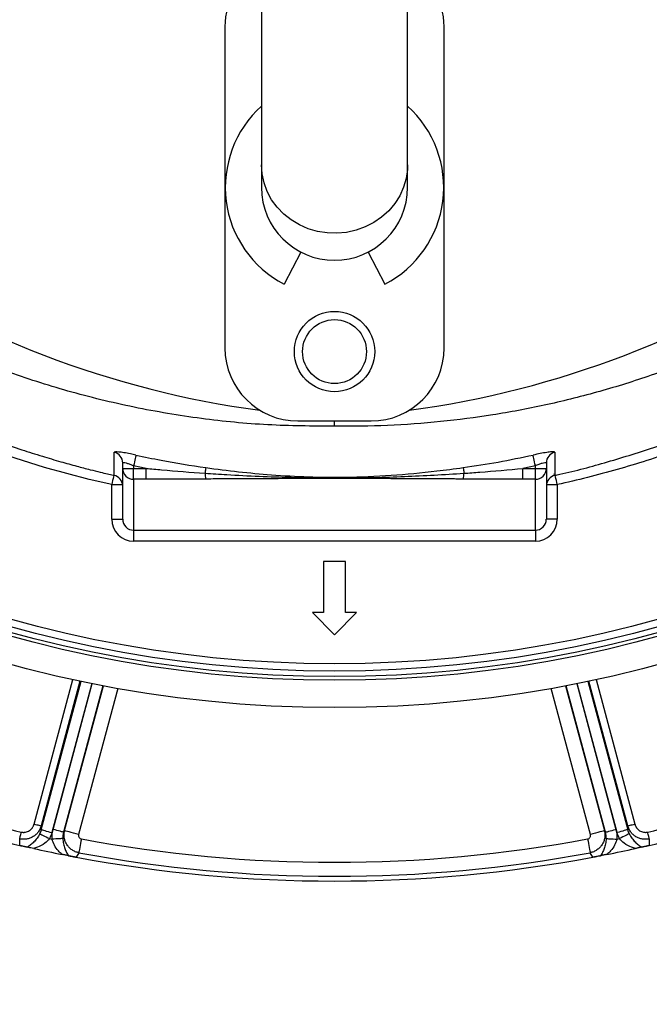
# Model space of a CAD drawing. Header units: millimetres. Extents: x 1309 to 2709, y 1314 to 2714.
# Tile 4 of 18: x 1923 to 2095, y 1595 to 1865. Entities that reach past the tile are written whole.
import ezdxf

# ---------------------------------------------------------------- set-up
doc = ezdxf.new("R2010")
doc.units = ezdxf.units.MM

msp = doc.modelspace()

# ---------------------------------------------------------------- linework, layer by layer
at = {"color": 7, "linetype": 'Continuous', "lineweight": 25}
for p, q in [((1989.11, 1901.06), (1989.11, 1824.83)), ((2029.11, 1824.83), (2029.11, 1901.06)), ((1979.11, 1862.66), (1979.11, 1774.66)), ((2039.11, 1774.66), (2039.11, 1862.66)), ((1989.11, 1824.83), (1989.11, 1818.66)), ((2029.11, 1818.66), (2029.11, 1824.83)), ((1999.87, 1800.92), (1995.3, 1792.14)), ((2018.34, 1800.92), (2022.91, 1792.14)), ((1999.11, 1754.66), (2019.11, 1754.66)), ((2009.11, 1753.2), (2009.11, 1754.66)), ((1951.11, 1741.69), (1951.11, 1743.18)), ((1957.53, 1741.69), (1954.11, 1742.41)), ((1954.11, 1742.41), (1954.11, 1741.69)), ((2064.11, 1742.41), (2060.69, 1741.69)), ((2064.11, 1741.69), (2064.11, 1742.41)), ((2067.11, 1743.18), (2067.11, 1741.69)), ((1948.78, 1739.84), (1948.78, 1739.8)), ((1951.11, 1741.69), (1954.11, 1741.69)), ((1951.11, 1727.78), (1951.11, 1741.69)), ((1954.11, 1738.7), (1954.11, 1741.69)), ((1954.11, 1741.69), (1957.53, 1741.69)), ((1957.53, 1738.7), (1957.53, 1741.69)), ((2060.69, 1738.7), (2060.69, 1741.69)), ((2060.69, 1741.69), (2064.11, 1741.69)), ((2064.11, 1738.7), (2064.11, 1741.69)), ((2064.11, 1741.69), (2067.11, 1741.69)), ((2067.11, 1741.69), (2067.11, 1727.78)), ((2069.2, 1740.09), (2069.46, 1740.16)), ((2069.44, 1739.77), (2069.44, 1739.77)), ((1948.11, 1727.78), (1948.11, 1737.23)), ((1957.53, 1738.7), (1954.11, 1738.7)), ((1954.11, 1738.7), (1954.11, 1724.74)), ((2064.11, 1738.7), (2060.69, 1738.7)), ((2064.11, 1724.74), (2064.11, 1738.7)), ((2070.11, 1737.23), (2070.11, 1727.78)), ((1948.11, 1727.78), (1951.11, 1727.78)), ((2070.11, 1727.78), (2067.11, 1727.78)), ((1954.11, 1724.74), (2064.11, 1724.74)), ((1954.11, 1724.74), (1954.11, 1721.75)), ((2064.11, 1724.74), (2064.11, 1721.75)), ((2064.11, 1721.75), (1954.11, 1721.75)), ((2012.12, 1716.18), (2006.09, 1716.18)), ((2006.09, 1716.18), (2006.09, 1702.18)), ((2012.12, 1702.18), (2012.12, 1716.18)), ((2003.06, 1702.18), (2009.11, 1696.14)), ((2006.09, 1702.18), (2003.06, 1702.18)), ((2009.11, 1696.14), (2015.15, 1702.18)), ((2015.15, 1702.18), (2012.12, 1702.18)), ((1928.8, 1643.77), (1928.83, 1642.73)), ((1934.94, 1642.04), (1935.2, 1642.47)), ((2083.02, 1642.47), (2083.28, 1642.04)), ((2089.39, 1642.73), (2089.42, 1643.77)), ((1922.97, 1638.42), (1922.91, 1640.21)), ((2095.3, 1640.21), (2095.24, 1638.42)), ((1926.75, 1637.57), (1922.97, 1638.42)), ((2095.24, 1638.42), (2091.46, 1637.57)), ((1938.37, 1635.21), (1934.54, 1635.95)), ((1939.1, 1636.41), (1938.37, 1635.21)), ((2079.84, 1635.21), (2079.11, 1636.41)), ((2083.68, 1635.95), (2079.84, 1635.21))]:
    msp.add_line(p, q, dxfattribs=at)
at = {"color": 1, "linetype": 'Continuous', "lineweight": 25}
for p, q in [((1948.11, 1737.23), (1951.08, 1737.23)), ((2067.13, 1737.23), (2070.11, 1737.23)), ((1926.87, 1644.29), (1937.47, 1683.85)), ((1939.42, 1683.43), (1928.8, 1643.77)), ((1928.83, 1642.73), (1939.72, 1683.37)), ((1942.65, 1682.77), (1931.72, 1641.96)), ((1932.05, 1642.81), (1942.75, 1682.75)), ((2075.46, 1682.75), (2086.16, 1642.81)), ((2086.5, 1641.96), (2075.56, 1682.77)), ((2078.5, 1683.37), (2089.39, 1642.73)), ((2089.42, 1643.77), (2078.79, 1683.43)), ((2080.74, 1683.85), (2091.34, 1644.29)), ((1945.69, 1682.17), (1934.94, 1642.04)), ((1935.2, 1642.47), (1945.83, 1682.15)), ((1949.76, 1681.42), (1939.05, 1641.44)), ((2079.17, 1641.44), (2068.45, 1681.42)), ((2072.39, 1682.15), (2083.02, 1642.47)), ((2083.28, 1642.04), (2072.52, 1682.17))]:
    msp.add_line(p, q, dxfattribs=at)
at = {"color": 1, "linetype": 'Continuous', "lineweight": 25, "flags": 128}
for points in [[(2029.11, 1824.83), (2029.06, 1823.57), (2028.71, 1821.09), (2028, 1818.67), (2026.96, 1816.36), (2025.6, 1814.21), (2023.94, 1812.24), (2022.02, 1810.5), (2019.87, 1809.01), (2017.53, 1807.8), (2015.03, 1806.9), (2012.43, 1806.32), (2009.78, 1806.07), (2007.11, 1806.15), (2004.47, 1806.57), (2001.92, 1807.31), (1999.5, 1808.37), (1997.24, 1809.72), (1995.2, 1811.34), (1993.41, 1813.2), (1991.9, 1815.26), (1990.69, 1817.5), (1989.82, 1819.87), (1989.29, 1822.33), (1989.11, 1824.83)], [(1948.68, 1739.81), (1948.65, 1739.69), (1948.57, 1739.33), (1948.47, 1738.88), (1948.36, 1738.37), (1948.24, 1737.81), (1948.11, 1737.23)], [(2070.11, 1737.23), (2069.98, 1737.81), (2069.86, 1738.37), (2069.74, 1738.88), (2069.64, 1739.33), (2069.56, 1739.69), (2069.53, 1739.85)]]:
    msp.add_lwpolyline(points, dxfattribs=at)
at = {"color": 7, "linetype": 'Continuous', "lineweight": 25, "flags": 128}
for points in [[(1954.75, 1745.33), (1954.72, 1745.22), (1954.68, 1745.03), (1954.62, 1744.74), (1954.54, 1744.38), (1954.44, 1743.95), (1954.34, 1743.46), (1954.22, 1742.95), (1954.11, 1742.41)], [(2064.11, 1742.41), (2063.99, 1742.95), (2063.88, 1743.46), (2063.77, 1743.95), (2063.68, 1744.38), (2063.6, 1744.74), (2063.53, 1745.03), (2063.49, 1745.22), (2063.47, 1745.33)], [(1973.87, 1741.89), (1973.86, 1741.83), (1973.84, 1741.73), (1973.82, 1741.59), (1973.8, 1741.41), (1973.77, 1741.19), (1973.73, 1740.93), (1973.69, 1740.65), (1973.65, 1740.34)], [(2044.35, 1741.89), (2044.36, 1741.83), (2044.37, 1741.73), (2044.39, 1741.59), (2044.42, 1741.41), (2044.45, 1741.19), (2044.48, 1740.93), (2044.52, 1740.65), (2044.57, 1740.34)], [(1926.87, 1644.29), (1927.23, 1644.19), (1927.57, 1644.1), (1927.89, 1644.02), (1928.18, 1643.94), (1928.42, 1643.87), (1928.6, 1643.82), (1928.73, 1643.79), (1928.8, 1643.77)], [(1928.83, 1642.73), (1928.92, 1642.71), (1929.12, 1642.66), (1929.4, 1642.58), (1929.76, 1642.48), (1930.19, 1642.37), (1930.67, 1642.24), (1931.18, 1642.1), (1931.72, 1641.96)], [(1934.94, 1642.04), (1934.84, 1642.06), (1934.65, 1642.12), (1934.37, 1642.19), (1934.01, 1642.29), (1933.58, 1642.4), (1933.1, 1642.53), (1932.58, 1642.67), (1932.05, 1642.81)], [(1939.05, 1641.44), (1938.33, 1641.63), (1937.65, 1641.81), (1937.01, 1641.99), (1936.44, 1642.14), (1935.96, 1642.27), (1935.58, 1642.37), (1935.33, 1642.44), (1935.2, 1642.47)], [(2083.02, 1642.47), (2082.89, 1642.44), (2082.63, 1642.37), (2082.26, 1642.27), (2081.78, 1642.14), (2081.21, 1641.99), (2080.57, 1641.81), (2079.88, 1641.63), (2079.17, 1641.44)], [(2083.28, 1642.04), (2083.37, 1642.06), (2083.57, 1642.12), (2083.85, 1642.19), (2084.21, 1642.29), (2084.63, 1642.4), (2085.11, 1642.53), (2085.63, 1642.67), (2086.16, 1642.81)], [(2089.39, 1642.73), (2089.29, 1642.71), (2089.1, 1642.66), (2088.82, 1642.58), (2088.46, 1642.48), (2088.03, 1642.37), (2087.55, 1642.24), (2087.03, 1642.1), (2086.5, 1641.96)], [(2089.42, 1643.77), (2089.48, 1643.79), (2089.61, 1643.82), (2089.8, 1643.87), (2090.04, 1643.94), (2090.32, 1644.02), (2090.64, 1644.1), (2090.99, 1644.19), (2091.34, 1644.29)], [(1922.91, 1640.21), (1922.94, 1640.32), (1922.97, 1640.48), (1923.02, 1640.68), (1923.07, 1640.91), (1923.13, 1641.18), (1923.2, 1641.46), (1923.27, 1641.77), (1923.34, 1642.08)], [(1928.43, 1641.63), (1928.54, 1641.58), (1928.73, 1641.48), (1928.99, 1641.34), (1929.32, 1641.17), (1929.71, 1640.98), (1930.14, 1640.76), (1930.6, 1640.52), (1931.07, 1640.28)], [(1934.72, 1640.3), (1934.58, 1640.29), (1934.36, 1640.28), (1934.06, 1640.26), (1933.69, 1640.24), (1933.27, 1640.22), (1932.79, 1640.19), (1932.29, 1640.17), (1931.77, 1640.14)], [(1939.8, 1640.19), (1939.69, 1639.56), (1939.57, 1638.94), (1939.46, 1638.36), (1939.37, 1637.83), (1939.28, 1637.35), (1939.2, 1636.95), (1939.14, 1636.64), (1939.1, 1636.41)], [(2078.41, 1640.19), (2078.53, 1639.56), (2078.64, 1638.94), (2078.75, 1638.36), (2078.85, 1637.83), (2078.94, 1637.35), (2079.01, 1636.95), (2079.07, 1636.64), (2079.11, 1636.41)], [(2083.5, 1640.3), (2083.63, 1640.29), (2083.85, 1640.28), (2084.15, 1640.26), (2084.52, 1640.24), (2084.95, 1640.22), (2085.42, 1640.19), (2085.93, 1640.17), (2086.45, 1640.14)], [(2089.79, 1641.63), (2089.68, 1641.58), (2089.49, 1641.48), (2089.22, 1641.34), (2088.89, 1641.17), (2088.5, 1640.98), (2088.07, 1640.76), (2087.62, 1640.52), (2087.14, 1640.28)], [(2095.3, 1640.21), (2095.28, 1640.32), (2095.24, 1640.48), (2095.2, 1640.68), (2095.14, 1640.91), (2095.08, 1641.18), (2095.01, 1641.46), (2094.94, 1641.77), (2094.87, 1642.08)]]:
    msp.add_lwpolyline(points, dxfattribs=at)
at = {"color": 7, "linetype": 'Continuous', "lineweight": 25}
for centre, radius in [((2009.11, 2013.66), 700), ((2009.11, 2013.66), 600), ((2009.11, 2013.66), 595), ((2009.11, 2013.66), 593.6), ((2009.11, 2013.66), 575), ((2009.11, 2013.66), 337.5), ((2009.11, 2013.66), 330), ((2009.11, 2013.66), 329), ((2009.11, 2013.66), 327.5), ((2009.11, 2013.66), 325.5), ((2009.11, 1773.66), 11), ((2009.11, 1773.66), 8.75)]:
    msp.add_circle(centre, radius, dxfattribs=at)
for centre, radius, start, end in [((1994.53, 2018.26), 263, 277.6513, 23.3134), ((2023.69, 2018.26), 263, 209.3832, 262.3487), ((1999.11, 1862.66), 20, 120, 180), ((2019.11, 1862.66), 20, 0, 60), ((2009.11, 1818.66), 29.9, 131.9828, 242.5), ((2009.11, 1818.66), 29.9, 297.5, 48.0172), ((2009.11, 1818.66), 20, 180, 0), ((1999.11, 1774.66), 20, 180, 270), ((2019.11, 1774.66), 20, 270, 0), ((1948.12, 1743.18), 2.99, 0.0994, 76.5401), ((2070.1, 1743.18), 2.99, 103.4599, 179.9006), ((1948.11, 1736.82), 3, 2.4611, 77.1727), ((1954.1, 1741.69), 2.99, 180.1093, 270.1093), ((1979.1, 1740.22), 5.45, 178.7051, 195.5283), ((2039.12, 1740.22), 5.45, 344.4717, 1.2949), ((2064.11, 1741.69), 2.99, 269.8907, 359.8907), ((2070.11, 1736.82), 3, 102.603, 177.5388), ((2009.11, 2013.66), 381.35, 252.9968, 257.0032), ((2009.11, 2013.66), 381.35, 282.9968, 287.0032), ((2009.11, 2013.66), 385, 252.9279, 257.0721), ((2009.11, 2013.66), 385, 282.9279, 287.0721), ((2009.11, 2013.66), 381.45, 258.1952, 258.3021), ((2009.11, 2013.66), 379.85, 259.4874, 280.5126), ((2009.11, 2013.66), 381.45, 281.6979, 281.8048), ((2009.11, 2013.66), 385, 257.6481, 258.8321), ((2009.11, 2013.66), 385, 281.1679, 282.3519), ((2009.11, 2013.66), 385, 259.4128, 280.5872), ((2009.11, 2013.66), 383.69, 259.4874, 280.5126)]:
    msp.add_arc(centre, radius, start, end, dxfattribs=at)
for centre, major_axis, ratio, start_param, end_param in [((1954.11, 1727.78), (0, -6.02), 0.996195, 4.712389, 6.283185), ((1954.11, 1727.78), (0, 3.03), 0.988685, 1.570796, 3.141593), ((2064.11, 1727.78), (0, 3.03), 0.988685, 3.141593, 4.712389), ((2064.11, 1727.78), (0, 6.02), 0.996195, 3.141593, 4.712389)]:
    msp.add_ellipse(centre, major_axis=major_axis, ratio=ratio, start_param=start_param, end_param=end_param, dxfattribs=at)
for points, knots in [([(1948.11, 1737.23), (1937.1, 1739.67), (1926.3, 1742.75), (1910.42, 1748.32), (1905.18, 1750.33), (1897.4, 1753.59), (1894.82, 1754.72), (1889.69, 1757.06), (1887.15, 1758.26), (1874.55, 1764.45), (1864.84, 1769.96), (1846.18, 1782.06), (1837.21, 1788.65), (1824.33, 1799.35), (1820.12, 1803.05), (1813.96, 1808.82), (1811.93, 1810.78), (1807.94, 1814.75), (1805.98, 1816.75), (1796.34, 1826.92), (1789.17, 1835.44), (1775.87, 1853.27), (1769.75, 1862.57), (1762.77, 1874.69), (1761.41, 1877.14), (1758.75, 1882.08), (1757.45, 1884.58), (1753.67, 1892.15), (1751.32, 1897.24), (1744.72, 1912.66), (1740.96, 1923.14), (1734.69, 1944.47), (1732.17, 1955.33), (1729.83, 1969.15), (1729.41, 1971.93), (1728.83, 1976.11), (1728.64, 1977.51), (1728.3, 1980.3), (1728.13, 1981.7), (1727.37, 1988.7), (1726.93, 1994.3), (1726.11, 2011.11), (1726.23, 2022.33), (1727.23, 2036.38), (1727.47, 2039.19), (1728.03, 2044.79), (1728.35, 2047.57), (1729.44, 2055.9), (1730.33, 2061.42), (1733.48, 2077.84), (1736.22, 2088.63), (1741.28, 2104.58), (1743.13, 2109.85), (1746.15, 2117.71), (1747.19, 2120.32), (1749.37, 2125.51), (1750.5, 2128.1), (1756.32, 2140.92), (1761.58, 2150.86), (1767.43, 2160.5)], [0, 0, 0, 0, 0.0625, 0.0625, 0.09375, 0.09375, 0.109375, 0.109375, 0.125, 0.125, 0.1875, 0.1875, 0.25, 0.25, 0.28125, 0.28125, 0.296875, 0.296875, 0.3125, 0.3125, 0.375, 0.375, 0.4375, 0.4375, 0.453125, 0.453125, 0.46875, 0.46875, 0.5, 0.5, 0.5625, 0.5625, 0.625, 0.625, 0.640625, 0.640625, 0.648437, 0.648437, 0.65625, 0.65625, 0.6875, 0.6875, 0.75, 0.75, 0.765625, 0.765625, 0.78125, 0.78125, 0.8125, 0.8125, 0.875, 0.875, 0.90625, 0.90625, 0.921875, 0.921875, 0.9375, 0.9375, 1, 1, 1, 1]), ([(2250.78, 2160.5), (2256.63, 2150.86), (2261.88, 2140.93), (2268.86, 2125.59), (2271.03, 2120.4), (2274.07, 2112.51), (2275.04, 2109.86), (2276.89, 2104.56), (2277.78, 2101.9), (2282.02, 2088.57), (2284.75, 2077.78), (2288.93, 2055.94), (2290.38, 2044.89), (2291.38, 2030.92), (2291.53, 2028.12), (2291.77, 2022.5), (2291.84, 2019.68), (2291.93, 2011.24), (2291.83, 2005.64), (2291.02, 1988.91), (2289.83, 1977.84), (2286.16, 1955.91), (2283.67, 1945.03), (2279.73, 1931.56), (2278.9, 1928.87), (2277.16, 1923.51), (2276.25, 1920.85), (2273.41, 1912.92), (2271.37, 1907.72), (2264.81, 1892.33), (2259.85, 1882.38), (2248.78, 1863.08), (2242.66, 1853.73), (2234.26, 1842.43), (2232.54, 1840.19), (2229.05, 1835.78), (2227.28, 1833.6), (2221.86, 1827.15), (2218.12, 1822.96), (2210.41, 1814.82), (2206.43, 1810.86), (2200.28, 1805.1), (2198.2, 1803.21), (2193.97, 1799.48), (2191.83, 1797.64), (2181.02, 1788.66), (2172.02, 1782.05), (2153.35, 1769.95), (2143.68, 1764.46), (2128.65, 1757.07), (2123.56, 1754.75), (2115.79, 1751.49), (2113.17, 1750.43), (2107.91, 1748.41), (2102.62, 1746.46), (2097.28, 1744.68), (2091.91, 1742.97), (2089.21, 1742.15), (2081.08, 1739.83), (2075.61, 1738.45), (2070.11, 1737.23)], [0, 0, 0, 0, 0.0625, 0.0625, 0.09375, 0.09375, 0.109375, 0.109375, 0.125, 0.125, 0.1875, 0.1875, 0.25, 0.25, 0.265625, 0.265625, 0.28125, 0.28125, 0.3125, 0.3125, 0.375, 0.375, 0.4375, 0.4375, 0.453125, 0.453125, 0.46875, 0.46875, 0.5, 0.5, 0.5625, 0.5625, 0.625, 0.625, 0.640625, 0.640625, 0.65625, 0.65625, 0.6875, 0.6875, 0.71875, 0.71875, 0.734375, 0.734375, 0.75, 0.75, 0.8125, 0.8125, 0.875, 0.875, 0.90625, 0.90625, 0.921875, 0.921875, 0.9375, 0.953125, 0.953125, 0.96875, 0.96875, 1, 1, 1, 1]), ([(2009.11, 1753.2), (2003.01, 1753.25), (1990.83, 1753.35), (1972.49, 1755.15), (1954.2, 1758.21), (1936.34, 1762.58), (1919.13, 1768.11), (1902.52, 1774.79), (1886.27, 1782.59), (1875.88, 1788.78), (1870.68, 1791.88)], [0, 0, 0, 0, 0.12552, 0.25104, 0.379214, 0.507389, 0.629316, 0.751243, 0.875621, 1, 1, 1, 1]), ([(2147.53, 1791.88), (2147.36, 1791.77), (2143.12, 1789.13), (2134.68, 1784.22), (2121.91, 1777.71), (2108.67, 1771.87), (2094.98, 1766.74), (2080.89, 1762.38), (2066.69, 1758.87), (2052.44, 1756.19), (2038.12, 1754.35), (2023.66, 1753.25), (2013.96, 1753.22), (2009.11, 1753.2)], [0, 0, 0, 0, 0.004301, 0.102556, 0.200887, 0.299141, 0.400327, 0.501599, 0.602786, 0.701453, 0.80012, 0.90006, 1, 1, 1, 1]), ([(1881.08, 1764.68), (1883.14, 1763.62), (1887.87, 1761.18), (1895.29, 1757.74), (1903.06, 1754.36), (1910.33, 1751.46), (1917.05, 1748.97), (1923.23, 1746.86), (1928.84, 1745.07), (1933.88, 1743.57), (1938.31, 1742.34), (1941.91, 1741.4), (1944.71, 1740.7), (1946.81, 1740.2), (1948.08, 1739.9), (1948.68, 1739.77), (1948.75, 1739.75)], [0, 0, 0, 0, 0.1025994, 0.2361604, 0.3584403, 0.4695804, 0.5697548, 0.6591738, 0.7381045, 0.806905, 0.8658688, 0.9143522, 0.9500731, 0.9766087, 0.996995, 1, 1, 1, 1]), ([(2069.44, 1739.79), (2069.88, 1739.88), (2074.77, 1740.9), (2084.11, 1743.47), (2097.63, 1747.64), (2111.46, 1752.79), (2124.3, 1758.23), (2132.29, 1762.28), (2135.75, 1764.03)], [0, 0, 0, 0, 0.018753, 0.206915, 0.405247, 0.613949, 0.833182, 1, 1, 1, 1]), ([(1954.75, 1745.33), (1954.23, 1745.44), (1953.07, 1745.68), (1951.39, 1745.99), (1949.96, 1746.18), (1949, 1746.24), (1948.88, 1746.14), (1948.81, 1746.09)], [0, 0, 0, 0, 0.168182, 0.377579, 0.584248, 0.791945, 1, 1, 1, 1]), ([(1954.75, 1745.33), (1957.03, 1744.84), (1963.37, 1743.5), (1969.77, 1742.52), (1973.87, 1741.89)], [0, 0, 0, 0, 0.361067, 1, 1, 1, 1]), ([(2044.35, 1741.89), (2047.55, 1742.37), (2053.96, 1743.34), (2060.3, 1744.66), (2063.47, 1745.33)], [0, 0, 0, 0, 0.499638, 1, 1, 1, 1]), ([(2069.4, 1746.09), (2069.37, 1746.12), (2069.3, 1746.22), (2068.61, 1746.22), (2067.27, 1746.06), (2065.48, 1745.75), (2064.14, 1745.47), (2063.47, 1745.33)], [0, 0, 0, 0, 0.13951, 0.349184, 0.563813, 0.782195, 1, 1, 1, 1]), ([(1951.11, 1743.18), (1951.14, 1743.24), (1951.2, 1743.34), (1951.69, 1743.28), (1952.42, 1743.08), (1953.27, 1742.77), (1953.85, 1742.52), (1954.11, 1742.41)], [0, 0, 0, 0, 0.203596, 0.406325, 0.611525, 0.824967, 1, 1, 1, 1]), ([(1973.87, 1741.89), (1976.85, 1741.5), (1982.83, 1740.71), (1992.19, 1739.86), (2001.93, 1739.3), (2012.9, 1739.18), (2024.62, 1739.71), (2035.36, 1740.7), (2041.93, 1741.57), (2044.35, 1741.89)], [0, 0, 0, 0, 0.127696, 0.255421, 0.39886, 0.542133, 0.719376, 0.896664, 1, 1, 1, 1]), ([(2064.11, 1742.41), (2064.44, 1742.55), (2065.11, 1742.84), (2066.02, 1743.15), (2066.7, 1743.32), (2067.06, 1743.31), (2067.09, 1743.22), (2067.11, 1743.18)], [0, 0, 0, 0, 0.226142, 0.44718, 0.658822, 0.863143, 1, 1, 1, 1]), ([(1957.53, 1741.69), (1958.94, 1741.55), (1964.31, 1741.02), (1969.69, 1740.63), (1973.65, 1740.34)], [0, 0, 0, 0, 0.264216, 1, 1, 1, 1]), ([(1973.65, 1740.34), (1975.64, 1740.21), (1983.51, 1739.71), (1996.26, 1739.17), (2012.47, 1739), (2028.25, 1739.36), (2039.13, 1740.02), (2044.57, 1740.34)], [0, 0, 0, 0, 0.084539, 0.33327, 0.539344, 0.769711, 1, 1, 1, 1]), ([(2044.57, 1740.34), (2046, 1740.44), (2051.37, 1740.81), (2056.75, 1741.32), (2060.69, 1741.69)], [0, 0, 0, 0, 0.265989, 1, 1, 1, 1]), ([(1973.85, 1738.76), (1973.28, 1738.76), (1972.15, 1738.75), (1970.48, 1738.74), (1968.85, 1738.73), (1967.26, 1738.72), (1965.5, 1738.72), (1963.58, 1738.71), (1961.51, 1738.7), (1959.5, 1738.7), (1958.18, 1738.7), (1957.53, 1738.7)], [0, 0, 0, 0, 0.104816, 0.207215, 0.307202, 0.40478, 0.499954, 0.630563, 0.75743, 0.88057, 1, 1, 1, 1]), ([(2044.37, 1738.76), (2043.84, 1738.76), (2042.74, 1738.77), (2041.06, 1738.78), (2039.3, 1738.79), (2037.46, 1738.8), (2034.77, 1738.82), (2031.19, 1738.83), (2025.31, 1738.86), (2019.4, 1738.88), (2013.51, 1738.89), (2009.1, 1738.9), (2004.69, 1738.89), (1998.81, 1738.88), (1992.89, 1738.86), (1987.02, 1738.83), (1983.03, 1738.81), (1979.56, 1738.8), (1976.63, 1738.78), (1974.75, 1738.77), (1973.85, 1738.76)], [0, 0, 0, 0, 0.022719, 0.046582, 0.071589, 0.09774, 0.125036, 0.186114, 0.250071, 0.375092, 0.437604, 0.500132, 0.562638, 0.62512, 0.750066, 0.813982, 0.875017, 0.919854, 0.961514, 1, 1, 1, 1]), ([(2060.69, 1738.7), (2060.32, 1738.7), (2059.57, 1738.7), (2058.45, 1738.7), (2057.3, 1738.7), (2056.13, 1738.7), (2054.95, 1738.71), (2053.74, 1738.71), (2052.06, 1738.72), (2049.88, 1738.73), (2047.16, 1738.74), (2045.31, 1738.75), (2044.37, 1738.76)], [0, 0, 0, 0, 0.067781, 0.136771, 0.206972, 0.278388, 0.351022, 0.424878, 0.499957, 0.659943, 0.826617, 1, 1, 1, 1]), ([(1928.8, 1643.77), (1928.71, 1643.47), (1928.6, 1643.17), (1928.32, 1642.61), (1928.16, 1642.34), (1927.77, 1641.83), (1927.56, 1641.6), (1927.1, 1641.18), (1926.84, 1640.99), (1926.3, 1640.66), (1926.02, 1640.52), (1925.43, 1640.3), (1925.12, 1640.21), (1924.49, 1640.11), (1924.18, 1640.09), (1923.54, 1640.1), (1923.22, 1640.14), (1922.91, 1640.21)], [0, 0, 0, 0, 0.125, 0.125, 0.25, 0.25, 0.375, 0.375, 0.5, 0.5, 0.625, 0.625, 0.75, 0.75, 0.875, 0.875, 1, 1, 1, 1]), ([(1923.34, 1642.08), (1923.4, 1642.07), (1923.51, 1642.05), (1923.67, 1642.02), (1923.83, 1642.01), (1924, 1642), (1924.16, 1642.01), (1924.33, 1642.02), (1924.62, 1642.07), (1925.05, 1642.19), (1925.56, 1642.45), (1926.02, 1642.81), (1926.33, 1643.17), (1926.54, 1643.49), (1926.68, 1643.75), (1926.79, 1644.01), (1926.84, 1644.2), (1926.87, 1644.29)], [0, 0, 0, 0, 0.036141, 0.071976, 0.107622, 0.143198, 0.178824, 0.214619, 0.250701, 0.375166, 0.500292, 0.62459, 0.749917, 0.812387, 0.874546, 0.936912, 1, 1, 1, 1]), ([(1939.1, 1636.41), (1938.77, 1636.48), (1938.45, 1636.58), (1937.83, 1636.85), (1937.53, 1637.01), (1936.97, 1637.4), (1936.72, 1637.61), (1936.24, 1638.1), (1936.03, 1638.37), (1935.76, 1638.79), (1935.68, 1638.93), (1935.53, 1639.23), (1935.46, 1639.39), (1935.27, 1639.85), (1935.19, 1640.17), (1935.07, 1640.83), (1935.05, 1641.16), (1935.07, 1641.82), (1935.12, 1642.15), (1935.2, 1642.47)], [0, 0, 0, 0, 0.125, 0.125, 0.25, 0.25, 0.375, 0.375, 0.5, 0.5, 0.5625, 0.5625, 0.625, 0.625, 0.75, 0.75, 0.875, 0.875, 1, 1, 1, 1]), ([(2083.02, 1642.47), (2083.1, 1642.15), (2083.14, 1641.82), (2083.16, 1641.33), (2083.16, 1641.16), (2083.13, 1640.83), (2083.11, 1640.67), (2083.03, 1640.17), (2082.94, 1639.86), (2082.7, 1639.23), (2082.54, 1638.93), (2082.18, 1638.37), (2081.97, 1638.1), (2081.5, 1637.62), (2081.24, 1637.4), (2080.69, 1637.02), (2080.39, 1636.85), (2079.77, 1636.58), (2079.44, 1636.48), (2079.11, 1636.41)], [0, 0, 0, 0, 0.125, 0.125, 0.1875, 0.1875, 0.25, 0.25, 0.375, 0.375, 0.5, 0.5, 0.625, 0.625, 0.75, 0.75, 0.875, 0.875, 1, 1, 1, 1]), ([(2095.3, 1640.21), (2094.99, 1640.14), (2094.68, 1640.1), (2094.05, 1640.09), (2093.73, 1640.11), (2093.1, 1640.21), (2092.8, 1640.29), (2092.2, 1640.51), (2091.92, 1640.65), (2091.38, 1640.98), (2091.12, 1641.17), (2090.65, 1641.6), (2090.44, 1641.83), (2090.06, 1642.33), (2089.9, 1642.6), (2089.62, 1643.17), (2089.5, 1643.47), (2089.42, 1643.77)], [0, 0, 0, 0, 0.125, 0.125, 0.25, 0.25, 0.375, 0.375, 0.5, 0.5, 0.625, 0.625, 0.75, 0.75, 0.875, 0.875, 1, 1, 1, 1]), ([(2091.34, 1644.29), (2091.36, 1644.23), (2091.39, 1644.13), (2091.44, 1643.97), (2091.51, 1643.82), (2091.58, 1643.67), (2091.65, 1643.53), (2091.74, 1643.39), (2091.91, 1643.14), (2092.2, 1642.8), (2092.65, 1642.45), (2093.17, 1642.19), (2093.63, 1642.06), (2094.01, 1642.01), (2094.3, 1642), (2094.59, 1642.02), (2094.78, 1642.06), (2094.87, 1642.08)], [0, 0, 0, 0, 0.036267, 0.072224, 0.107969, 0.143596, 0.179203, 0.21489, 0.250752, 0.376042, 0.500305, 0.625425, 0.749885, 0.812686, 0.874882, 0.937108, 1, 1, 1, 1]), ([(1928.43, 1641.63), (1928.2, 1641.16), (1927.94, 1640.75), (1927.52, 1640.19), (1927.38, 1640.01), (1927.09, 1639.67), (1926.94, 1639.51), (1926.5, 1639.07), (1926.2, 1638.8), (1925.6, 1638.34), (1925.3, 1638.13), (1925.01, 1637.96)], [0, 0, 0, 0, 0.25, 0.25, 0.375, 0.375, 0.5, 0.5, 0.75, 0.75, 1, 1, 1, 1]), ([(1931.07, 1640.28), (1930.66, 1639.83), (1929.7, 1638.77), (1928.12, 1638.01), (1927.09, 1637.68), (1926.75, 1637.57)], [0, 0, 0, 0, 0.337165, 0.784953, 1, 1, 1, 1]), ([(1934.54, 1635.95), (1934.19, 1636.27), (1933.4, 1636.99), (1932.34, 1638.35), (1931.96, 1639.56), (1931.77, 1640.14)], [0, 0, 0, 0, 0.293533, 0.659828, 1, 1, 1, 1]), ([(1934.72, 1640.3), (1934.73, 1639.79), (1934.8, 1639.31), (1934.94, 1638.64), (1934.99, 1638.42), (1935.11, 1638), (1935.18, 1637.8), (1935.39, 1637.21), (1935.55, 1636.85), (1935.89, 1636.19), (1936.07, 1635.89), (1936.26, 1635.62)], [0, 0, 0, 0, 0.25, 0.25, 0.375, 0.375, 0.5, 0.5, 0.75, 0.75, 1, 1, 1, 1]), ([(1939.05, 1641.44), (1939.03, 1641.32), (1938.99, 1641.1), (1939.07, 1640.77), (1939.24, 1640.49), (1939.49, 1640.28), (1939.7, 1640.22), (1939.8, 1640.19)], [0, 0, 0, 0, 0.209748, 0.410903, 0.607136, 0.803586, 1, 1, 1, 1]), ([(2078.41, 1640.19), (2078.49, 1640.21), (2078.68, 1640.26), (2078.94, 1640.45), (2079.13, 1640.74), (2079.23, 1641.09), (2079.19, 1641.32), (2079.17, 1641.44)], [0, 0, 0, 0, 0.156198, 0.356762, 0.566368, 0.783318, 1, 1, 1, 1]), ([(2083.5, 1640.3), (2083.48, 1639.79), (2083.42, 1639.31), (2083.28, 1638.64), (2083.22, 1638.42), (2083.1, 1638), (2083.03, 1637.8), (2082.82, 1637.21), (2082.67, 1636.85), (2082.33, 1636.19), (2082.15, 1635.89), (2081.96, 1635.62)], [0, 0, 0, 0, 0.25, 0.25, 0.375, 0.375, 0.5, 0.5, 0.75, 0.75, 1, 1, 1, 1]), ([(2086.45, 1640.14), (2086.26, 1639.56), (2085.87, 1638.35), (2084.81, 1636.99), (2084.03, 1636.27), (2083.68, 1635.95)], [0, 0, 0, 0, 0.340172, 0.706467, 1, 1, 1, 1]), ([(2091.46, 1637.57), (2091.13, 1637.68), (2090.09, 1638.01), (2088.51, 1638.77), (2087.55, 1639.83), (2087.14, 1640.28)], [0, 0, 0, 0, 0.215047, 0.662835, 1, 1, 1, 1]), ([(2089.79, 1641.63), (2090.01, 1641.16), (2090.27, 1640.75), (2090.69, 1640.19), (2090.83, 1640.01), (2091.12, 1639.67), (2091.27, 1639.51), (2091.71, 1639.07), (2092.01, 1638.8), (2092.61, 1638.34), (2092.91, 1638.13), (2093.21, 1637.96)], [0, 0, 0, 0, 0.25, 0.25, 0.375, 0.375, 0.5, 0.5, 0.75, 0.75, 1, 1, 1, 1]), ([(1922.97, 1638.42), (1923.17, 1638.37), (1923.63, 1638.27), (1924.35, 1638.11), (1924.76, 1638.01), (1925.01, 1637.96)], [0, 0, 0, 0, 0.231746, 0.535715, 1, 1, 1, 1]), ([(1926.75, 1637.57), (1926.48, 1637.63), (1926.02, 1637.73), (1925.39, 1637.87), (1925.13, 1637.93), (1925.01, 1637.96)], [0, 0, 0, 0, 0.41217, 0.72143, 1, 1, 1, 1]), ([(2093.21, 1637.96), (2093.09, 1637.93), (2092.87, 1637.88), (2092.26, 1637.75), (2091.78, 1637.64), (2091.46, 1637.57)], [0, 0, 0, 0, 0.256512, 0.5118, 1, 1, 1, 1]), ([(2093.21, 1637.96), (2093.34, 1637.99), (2093.63, 1638.05), (2094.15, 1638.17), (2094.72, 1638.3), (2095.09, 1638.39), (2095.24, 1638.42)], [0, 0, 0, 0, 0.24707, 0.560266, 0.827294, 1, 1, 1, 1]), ([(1936.26, 1635.62), (1936.16, 1635.63), (1936.04, 1635.66), (1935.78, 1635.71), (1935.63, 1635.74), (1935.33, 1635.8), (1935.17, 1635.83), (1934.86, 1635.89), (1934.7, 1635.92), (1934.54, 1635.95)], [0, 0, 0, 0, 0.25, 0.25, 0.5, 0.5, 0.75, 0.75, 1, 1, 1, 1]), ([(1936.26, 1635.62), (1936.42, 1635.58), (1936.75, 1635.52), (1937.32, 1635.41), (1937.89, 1635.3), (1938.24, 1635.24), (1938.37, 1635.21)], [0, 0, 0, 0, 0.293865, 0.600714, 0.854933, 1, 1, 1, 1]), ([(2079.84, 1635.21), (2080.05, 1635.25), (2080.53, 1635.34), (2081.27, 1635.48), (2081.7, 1635.57), (2081.96, 1635.62)], [0, 0, 0, 0, 0.233874, 0.548265, 1, 1, 1, 1]), ([(2083.68, 1635.95), (2083.52, 1635.92), (2083.36, 1635.89), (2083.04, 1635.83), (2082.88, 1635.8), (2082.58, 1635.74), (2082.44, 1635.71), (2082.17, 1635.66), (2082.05, 1635.63), (2081.96, 1635.62)], [0, 0, 0, 0, 0.25, 0.25, 0.5, 0.5, 0.75, 0.75, 1, 1, 1, 1])]:
    msp.add_open_spline(points, degree=3, knots=knots, dxfattribs=at)
at = {"color": 1, "linetype": 'Continuous', "lineweight": 25}
for points, knots in [([(1948.78, 1739.8), (1948.78, 1739.79), (1948.79, 1739.63), (1948.8, 1740.42), (1948.81, 1741.94), (1948.81, 1743.83), (1948.81, 1745.33), (1948.81, 1746.09)], [0, 0, 0, 0, 0.028258, 0.353762, 0.609642, 0.804786, 1, 1, 1, 1]), ([(2069.4, 1746.09), (2069.4, 1744.88), (2069.4, 1742.48), (2069.41, 1740.59), (2069.43, 1739.75), (2069.44, 1739.77), (2069.44, 1739.77)], [0, 0, 0, 0, 0.296291, 0.592872, 0.830986, 1, 1, 1, 1])]:
    msp.add_open_spline(points, degree=3, knots=knots, dxfattribs=at)
at = {"color": 7, "linetype": 'Continuous', "lineweight": 25}
for points in [[(1928.43, 1641.63), (1928.6, 1641.99), (1928.73, 1642.35), (1928.83, 1642.73)], [(1931.77, 1640.14), (1931.72, 1641.04), (1931.81, 1641.94), (1932.05, 1642.81)], [(2086.16, 1642.81), (2086.4, 1641.94), (2086.49, 1641.04), (2086.45, 1640.14)], [(2089.39, 1642.73), (2089.48, 1642.35), (2089.61, 1641.99), (2089.79, 1641.63)], [(1931.72, 1641.96), (1931.56, 1641.38), (1931.35, 1640.82), (1931.07, 1640.28)], [(1934.94, 1642.04), (1934.78, 1641.47), (1934.7, 1640.89), (1934.72, 1640.3)], [(2083.5, 1640.3), (2083.51, 1640.89), (2083.44, 1641.47), (2083.28, 1642.04)], [(2087.14, 1640.28), (2086.87, 1640.82), (2086.65, 1641.38), (2086.5, 1641.96)]]:
    msp.add_open_spline(points, degree=3, dxfattribs=at)

doc.saveas('drawing.dxf')
